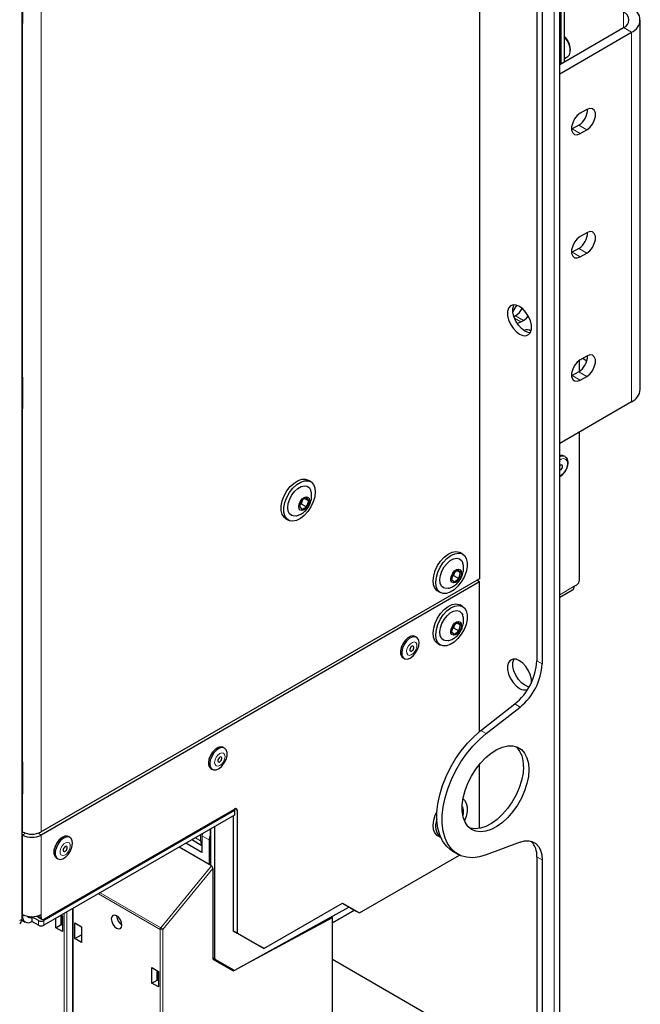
# Paper-space layout 'Blatt4' of a CAD drawing. Header units: millimetres. Extents: x 5 to 418, y 2 to 292.
# Tile 37 of 65: x 145 to 186, y 103 to 169. Entities that reach past the tile are written whole.
import ezdxf

# ---------------------------------------------------------------- set-up
doc = ezdxf.new("R2010")
doc.units = ezdxf.units.MM

psp = doc.layouts.new('Blatt4')

# ---------------------------------------------------------------- linework, layer by layer
at = {"color": 7, "linetype": 'Continuous', "lineweight": 25}
for p, q in [((180.877, 97.699), (180.877, 220.18)), ((179.361, 198.249), (179.361, 126.061)), ((179.715, 198.045), (179.715, 125.857)), ((181.186, 165.759), (181.186, 191.684)), ((175.561, 189.682), (175.561, 131.503)), ((145.229, 108.96), (145.229, 176.521)), ((145.261, 170.353), (145.261, 168.383)), ((145.261, 168.368), (145.261, 168.312)), ((186.223, 144.036), (186.223, 168.532)), ((145.242, 119.398), (145.242, 168.313)), ((180.877, 165.58), (185.107, 168.022)), ((180.877, 164.968), (185.637, 167.716)), ((181.589, 166.501), (181.589, 166.583)), ((181.186, 165.973), (181.408, 166.101)), ((182.667, 162.593), (182.243, 162.348)), ((181.713, 161.306), (181.662, 161.28)), ((182.137, 161.551), (181.713, 161.306)), ((182.243, 161), (182.667, 161.245)), ((182.667, 154.427), (182.243, 154.182)), ((182.137, 153.386), (181.713, 153.141)), ((181.713, 153.141), (181.662, 153.114)), ((182.243, 152.835), (182.667, 153.08)), ((177.947, 148.926), (177.844, 148.866)), ((178.301, 148.518), (178.478, 148.62)), ((178.528, 147.953), (178.529, 147.938)), ((182.667, 146.262), (182.243, 146.017)), ((182.192, 145.255), (182.192, 145.985)), ((182.415, 146.116), (182.632, 145.975)), ((182.632, 145.975), (182.676, 145.949)), ((181.713, 144.976), (181.662, 144.949)), ((182.137, 145.221), (181.713, 144.976)), ((182.243, 144.67), (182.667, 144.914)), ((145.261, 144.836), (145.261, 142.795)), ((145.261, 142.924), (145.242, 142.95)), ((185.637, 143.22), (180.877, 140.472)), ((182.192, 131.41), (182.192, 141.231)), ((181.236, 139.593), (181.165, 139.634)), ((164.366, 137.936), (164.189, 138.039)), ((163.778, 136.707), (163.623, 136.312)), ((163.726, 136.468), (163.672, 136.438)), ((163.726, 136.468), (163.695, 136.496)), ((163.832, 136.737), (163.726, 136.468)), ((163.726, 136.468), (164.079, 136.264)), ((164.085, 136.88), (163.778, 136.707)), ((163.967, 136.813), (164.235, 136.659)), ((164.079, 136.264), (164.235, 136.659)), ((164.235, 136.659), (164.085, 136.88)), ((163.623, 136.312), (163.773, 136.091)), ((163.773, 136.091), (164.079, 136.264)), ((162.714, 135.484), (162.891, 135.382)), ((174.442, 133.138), (174.265, 133.24)), ((173.814, 131.854), (173.702, 131.46)), ((174.117, 132.081), (173.814, 131.854)), ((173.896, 131.916), (173.842, 131.725)), ((174.075, 132.049), (174.308, 131.915)), ((174.308, 131.915), (174.117, 132.081)), ((174.196, 131.521), (174.308, 131.915)), ((175.561, 131.503), (146.499, 114.726)), ((175.561, 131.299), (146.499, 114.522)), ((173.702, 131.46), (173.893, 131.294)), ((173.842, 131.725), (173.76, 131.663)), ((173.788, 131.763), (173.842, 131.725)), ((173.842, 131.725), (174.196, 131.521)), ((173.893, 131.294), (174.196, 131.521)), ((175.561, 131.299), (175.384, 131.401)), ((175.561, 121.379), (175.561, 131.299)), ((172.79, 130.686), (172.967, 130.584)), ((180.877, 130.277), (181.734, 130.772)), ((181.838, 131.001), (182.015, 131.103)), ((174.442, 129.668), (174.265, 129.77)), ((174.117, 128.611), (173.814, 128.384)), ((174.075, 128.579), (174.308, 128.444)), ((174.308, 128.444), (174.117, 128.611)), ((173.814, 128.384), (173.702, 127.99)), ((173.702, 127.99), (173.893, 127.823)), ((173.842, 128.255), (173.76, 128.193)), ((173.788, 128.293), (173.842, 128.255)), ((173.896, 128.445), (173.842, 128.255)), ((173.842, 128.255), (174.196, 128.051)), ((173.893, 127.823), (174.196, 128.051)), ((174.196, 128.051), (174.308, 128.444)), ((171.39, 127.628), (171.302, 127.679)), ((172.79, 127.215), (172.967, 127.113)), ((170.486, 126.265), (170.574, 126.214)), ((175.654, 121.453), (177.901, 123.207)), ((176.007, 121.249), (178.254, 123.003)), ((158.662, 120.28), (158.574, 120.331)), ((145.261, 119.319), (145.261, 117.35)), ((157.758, 118.918), (157.846, 118.867)), ((175.561, 114.961), (175.561, 119.209)), ((145.242, 109.354), (145.242, 117.279)), ((145.261, 117.334), (145.261, 117.278)), ((146.675, 108.949), (159.315, 116.246)), ((159.315, 116.144), (146.675, 108.847)), ((159.227, 116.195), (159.315, 116.144)), ((159.227, 116.195), (159.227, 116.195)), ((159.315, 116.144), (159.315, 115.838)), ((159.492, 116.144), (159.492, 108.019)), ((174.414, 116.43), (174.449, 116.343)), ((159.315, 115.838), (146.675, 108.541)), ((159.227, 115.787), (159.227, 108.172)), ((157.712, 114.912), (157.712, 112.523)), ((158.021, 106.338), (158.021, 115.091)), ((145.261, 114.726), (145.242, 114.737)), ((145.261, 114.522), (145.242, 114.533)), ((148.409, 114.361), (148.321, 114.412)), ((156.536, 114.194), (157.158, 113.835)), ((157.158, 114.476), (157.158, 113.353)), ((157.636, 114.201), (157.636, 112.568)), ((172.79, 114.477), (172.967, 114.375)), ((157.636, 112.568), (155.643, 113.718)), ((157.158, 113.353), (156.085, 113.973)), ((178.254, 114.047), (176.007, 113.207)), ((147.505, 112.999), (147.593, 112.948)), ((167.606, 109.356), (174.244, 113.188)), ((173.768, 113.456), (174.122, 113.252)), ((179.361, 113.084), (179.361, 97.954)), ((179.715, 112.88), (179.715, 97.75)), ((157.801, 112.472), (157.636, 112.568)), ((157.889, 112.305), (157.889, 106.297)), ((148.582, 109.641), (148.582, 92.391)), ((159.345, 105.572), (166.899, 109.743)), ((161.259, 106.998), (166.474, 110.009)), ((166.474, 110.009), (167.606, 109.356)), ((166.474, 110.009), (167.341, 109.509)), ((166.899, 109.743), (166.899, 109.764)), ((145.261, 109.153), (145.261, 109.255)), ((145.88, 109.102), (145.88, 108.796)), ((146.322, 108.847), (145.88, 109.102)), ((146.285, 109.09), (146.55, 108.937)), ((146.499, 109.051), (146.499, 109.255)), ((147.478, 108.38), (147.478, 109.004)), ((147.832, 108.585), (147.832, 109.209)), ((147.836, 109.211), (147.92, 109.162)), ((147.868, 108.564), (147.868, 109.192)), ((147.92, 109.162), (147.92, 108.125)), ((159.612, 105.72), (165.803, 109.048)), ((165.723, 109.094), (165.803, 109.048)), ((165.803, 108.701), (167.271, 109.549)), ((167.271, 109.549), (165.803, 108.701)), ((165.803, 95.501), (165.803, 109.048)), ((167.341, 109.509), (167.606, 109.356)), ((145.21, 108.887), (145.442, 108.753)), ((146.322, 108.541), (145.88, 108.796)), ((147.478, 108.38), (147.832, 108.585)), ((147.92, 108.125), (147.478, 108.38)), ((147.872, 108.562), (147.832, 108.585)), ((147.872, 108.562), (147.92, 108.589)), ((148.719, 107.664), (148.719, 108.701)), ((148.719, 108.701), (149.161, 108.446)), ((149.161, 108.446), (149.161, 107.409)), ((148.719, 107.664), (149.161, 107.919)), ((149.161, 107.409), (148.719, 107.664)), ((159.227, 108.172), (159.492, 108.019)), ((160.994, 107.151), (159.227, 108.172)), ((159.492, 108.019), (161.259, 106.998)), ((161.259, 106.998), (160.994, 107.151)), ((157.889, 106.373), (158.984, 105.74)), ((153.842, 105.744), (154.284, 105.489)), ((153.842, 104.707), (153.842, 105.744)), ((157.889, 106.297), (159.238, 105.518)), ((158.047, 106.281), (159.284, 105.567)), ((158.938, 105.691), (159.003, 105.729)), ((158.984, 105.74), (159.284, 105.567)), ((165.803, 106.292), (176.533, 100.097)), ((154.196, 104.911), (154.196, 105.539)), ((154.232, 104.89), (154.232, 105.518)), ((154.284, 105.489), (154.284, 104.452)), ((159.238, 105.518), (159.32, 105.563)), ((153.842, 104.707), (154.196, 104.911)), ((154.284, 104.452), (153.842, 104.707)), ((154.236, 104.888), (154.196, 104.911)), ((154.236, 104.888), (154.284, 104.916))]:
    psp.add_line(p, q, dxfattribs=at)
at = {"color": 7, "linetype": 'Continuous', "lineweight": 18}
for p, q in [((180.51, 219.665), (180.51, 97.194)), ((180.928, 191.535), (180.928, 165.61)), ((180.97, 165.634), (180.97, 191.56)), ((181.165, 191.672), (181.165, 165.746)), ((145.213, 108.938), (145.213, 176.499)), ((146.499, 172.905), (146.499, 114.726)), ((185.107, 169.043), (185.107, 168.022)), ((145.229, 119.379), (145.229, 168.294)), ((145.261, 168.312), (145.261, 144.836)), ((185.107, 168.022), (185.637, 167.716)), ((185.637, 143.22), (185.637, 167.716)), ((182.243, 161), (181.713, 161.306)), ((182.667, 161.245), (182.137, 161.551)), ((182.667, 153.08), (182.137, 153.386)), ((182.243, 152.835), (181.713, 153.141)), ((178.301, 148.518), (177.882, 148.759)), ((178.478, 148.62), (177.947, 148.926)), ((182.243, 144.67), (181.713, 144.976)), ((182.667, 144.914), (182.137, 145.221)), ((145.261, 144.327), (145.242, 144.284)), ((145.261, 142.795), (145.261, 119.319)), ((180.893, 139.579), (180.877, 139.57)), ((180.974, 139.422), (180.877, 139.363)), ((181.838, 131.001), (180.877, 130.446)), ((179.361, 126.061), (179.715, 125.857)), ((178.254, 123.003), (177.901, 123.207)), ((175.654, 121.453), (176.007, 121.249)), ((145.242, 119.408), (145.248, 119.404)), ((145.229, 109.334), (145.229, 117.26)), ((145.261, 117.278), (145.261, 114.726)), ((159.492, 116.144), (159.315, 116.246)), ((157.749, 114.934), (157.749, 112.502)), ((145.464, 114.639), (145.261, 114.522)), ((145.261, 109.255), (145.261, 114.522)), ((146.296, 114.639), (146.499, 114.522)), ((146.499, 109.255), (146.499, 114.522)), ((156.721, 114.34), (157.072, 114.138)), ((157.072, 114.138), (157.072, 114.543)), ((157.636, 114.201), (157.158, 114.476)), ((179.715, 112.88), (179.361, 113.084)), ((154.429, 108.382), (157.801, 112.472)), ((157.889, 112.305), (154.56, 108.267)), ((154.384, 108.268), (150.294, 110.63)), ((150.414, 110.7), (154.429, 108.382)), ((148.618, 109.663), (148.618, 92.34)), ((145.229, 109.334), (145.229, 109.334)), ((145.229, 109.172), (145.261, 109.153)), ((145.356, 109.208), (145.261, 109.153)), ((145.88, 109.102), (145.871, 109.108)), ((146.296, 109.168), (146.499, 109.051)), ((148.02, 92.686), (148.02, 109.317)), ((148.196, 109.419), (148.196, 92.685)), ((145.061, 108.862), (145.213, 108.938)), ((146.322, 108.541), (146.322, 108.847)), ((146.675, 108.847), (146.675, 108.541)), ((154.384, 89.012), (154.384, 108.268)), ((154.56, 108.267), (154.56, 89.011)), ((157.889, 106.415), (158.021, 106.338)), ((158.047, 106.281), (157.889, 106.373))]:
    psp.add_line(p, q, dxfattribs=at)
at = {"color": 7, "linetype": 'Continuous', "lineweight": 25, "flags": 128}
for points in [[(145.261, 168.312), (145.248, 168.241), (145.242, 168.231)], [(181.408, 166.101), (181.518, 166.21), (181.581, 166.396), (181.579, 166.632), (181.511, 166.894), (181.384, 167.151), (181.212, 167.376), (181.186, 167.403)], [(182.667, 161.245), (182.867, 161.401), (183.042, 161.619), (183.172, 161.874), (183.242, 162.134), (183.242, 162.368), (183.172, 162.547), (183.042, 162.651), (182.867, 162.667), (182.667, 162.593)], [(182.243, 162.348), (182.043, 162.192), (181.868, 161.974), (181.738, 161.719), (181.668, 161.459), (181.668, 161.225), (181.738, 161.046), (181.868, 160.941), (182.043, 160.926), (182.243, 161)], [(182.243, 154.182), (182.043, 154.026), (181.868, 153.808), (181.738, 153.554), (181.668, 153.294), (181.668, 153.06), (181.738, 152.88), (181.868, 152.776), (182.043, 152.76), (182.243, 152.835)], [(182.667, 153.08), (182.867, 153.236), (183.042, 153.454), (183.172, 153.708), (183.242, 153.968), (183.242, 154.202), (183.172, 154.382), (183.042, 154.486), (182.867, 154.502), (182.667, 154.427)], [(178.212, 149.549), (177.988, 149.641), (177.782, 149.652), (177.611, 149.579), (177.489, 149.43), (177.425, 149.216), (177.425, 148.955), (177.489, 148.667), (177.611, 148.376), (177.782, 148.106), (177.988, 147.879), (178.212, 147.712), (178.436, 147.62), (178.642, 147.61), (178.814, 147.682), (178.936, 147.831), (179, 148.045), (179, 148.307), (178.936, 148.595), (178.814, 148.885), (178.642, 149.155), (178.436, 149.383), (178.212, 149.549)], [(178.566, 147.916), (178.342, 148.083), (178.136, 148.31), (177.965, 148.58), (177.842, 148.871), (177.779, 149.159), (177.779, 149.42), (177.842, 149.634), (177.855, 149.658)], [(178.478, 148.62), (178.677, 148.776), (178.798, 148.915)], [(178.047, 148.438), (178.101, 148.443), (178.301, 148.518)], [(178.923, 147.808), (178.79, 147.824), (178.566, 147.916)], [(182.667, 144.914), (182.867, 145.07), (183.042, 145.289), (183.172, 145.543), (183.242, 145.803), (183.242, 146.037), (183.172, 146.217), (183.042, 146.321), (182.867, 146.336), (182.667, 146.262)], [(182.243, 146.017), (182.043, 145.861), (181.868, 145.643), (181.738, 145.388), (181.668, 145.128), (181.668, 144.895), (181.738, 144.715), (181.868, 144.611), (182.043, 144.595), (182.243, 144.67)], [(145.242, 144.939), (145.248, 144.922), (145.261, 144.836)], [(145.261, 142.795), (145.248, 142.725), (145.242, 142.714)], [(180.877, 138.7), (180.926, 138.712), (180.977, 138.749), (181.022, 138.804), (181.054, 138.869), (181.069, 138.935), (181.063, 138.991), (181.038, 139.028), (180.997, 139.042), (180.947, 139.03), (180.947, 139.03)], [(180.947, 139.03), (180.896, 138.993), (180.877, 138.973)], [(162.714, 135.484), (162.601, 135.573), (162.478, 135.767), (162.415, 136.024), (162.418, 136.328), (162.486, 136.659), (162.614, 136.996), (162.795, 137.318), (163.017, 137.605), (163.267, 137.84), (163.528, 138.006), (163.784, 138.095), (164.019, 138.099), (164.189, 138.039)], [(164.671, 137.249), (164.636, 136.929), (164.537, 136.593), (164.381, 136.26), (164.178, 135.953), (163.94, 135.69), (163.683, 135.488), (163.422, 135.359), (163.174, 135.313), (162.955, 135.35), (162.778, 135.47), (162.655, 135.665), (162.592, 135.922), (162.595, 136.226), (162.663, 136.556), (162.791, 136.894), (162.972, 137.216), (163.194, 137.503), (163.443, 137.738), (163.705, 137.904), (163.961, 137.993), (164.196, 137.997), (164.396, 137.918), (164.547, 137.759), (164.641, 137.531), (164.671, 137.249)], [(163.401, 135.669), (163.298, 135.655), (163.113, 135.689), (162.97, 135.801), (162.88, 135.983), (162.851, 136.219), (162.884, 136.491), (162.978, 136.777), (163.125, 137.053), (163.312, 137.298), (163.526, 137.49), (163.747, 137.615), (163.959, 137.663), (164.144, 137.629), (164.287, 137.517), (164.371, 137.355)], [(164.282, 136.685), (164.254, 136.513), (164.176, 136.337), (164.061, 136.183), (163.925, 136.075), (163.79, 136.03), (163.676, 136.054), (163.601, 136.144), (163.575, 136.286), (163.604, 136.458), (163.681, 136.634), (163.797, 136.788), (163.932, 136.896), (164.067, 136.941), (164.181, 136.917), (164.257, 136.827), (164.282, 136.685)], [(172.79, 130.686), (172.754, 130.708), (172.605, 130.87), (172.513, 131.099), (172.485, 131.383), (172.523, 131.704), (172.623, 132.041), (172.781, 132.372), (172.985, 132.679), (173.224, 132.94), (173.482, 133.14), (173.742, 133.265), (173.989, 133.309), (174.207, 133.269), (174.265, 133.24)], [(174.354, 131.294), (174.131, 131.008), (173.881, 130.776), (173.62, 130.612), (173.364, 130.526), (173.129, 130.524), (172.931, 130.606), (172.781, 130.768), (172.69, 130.997), (172.662, 131.281), (172.699, 131.602), (172.8, 131.939), (172.958, 132.27), (173.162, 132.577), (173.401, 132.838), (173.658, 133.038), (173.919, 133.163), (174.166, 133.207), (174.384, 133.167), (174.56, 133.044), (174.681, 132.847), (174.742, 132.588), (174.737, 132.284), (174.667, 131.952), (174.537, 131.615), (174.354, 131.294)], [(173.48, 130.871), (173.352, 130.857), (173.171, 130.899), (173.033, 131.02), (172.95, 131.208), (172.927, 131.45), (172.968, 131.724), (173.068, 132.01), (173.22, 132.284), (173.411, 132.523), (173.626, 132.709), (173.847, 132.826), (174.057, 132.865), (174.238, 132.823), (174.376, 132.702), (174.449, 132.552)], [(174.225, 131.495), (174.103, 131.351), (173.965, 131.259), (173.834, 131.231), (173.729, 131.273), (173.665, 131.379), (173.654, 131.531), (173.696, 131.707), (173.785, 131.88), (173.907, 132.023), (174.045, 132.116), (174.176, 132.143), (174.282, 132.101), (174.345, 131.996), (174.356, 131.844), (174.314, 131.668), (174.225, 131.495)], [(172.79, 127.215), (172.754, 127.238), (172.605, 127.399), (172.513, 127.629), (172.485, 127.913), (172.523, 128.234), (172.623, 128.57), (172.781, 128.902), (172.985, 129.208), (173.224, 129.469), (173.482, 129.669), (173.742, 129.795), (173.989, 129.839), (174.207, 129.799), (174.265, 129.77)], [(174.354, 127.824), (174.131, 127.538), (173.881, 127.305), (173.62, 127.141), (173.364, 127.056), (173.129, 127.054), (172.931, 127.136), (172.781, 127.297), (172.69, 127.527), (172.662, 127.811), (172.699, 128.131), (172.8, 128.468), (172.958, 128.8), (173.162, 129.106), (173.401, 129.367), (173.658, 129.567), (173.919, 129.693), (174.166, 129.737), (174.384, 129.697), (174.56, 129.574), (174.681, 129.377), (174.742, 129.118), (174.737, 128.813), (174.667, 128.482), (174.537, 128.145), (174.354, 127.824)], [(173.48, 127.401), (173.352, 127.386), (173.171, 127.429), (173.033, 127.549), (172.95, 127.738), (172.927, 127.979), (172.968, 128.254), (173.068, 128.54), (173.22, 128.813), (173.411, 129.053), (173.626, 129.239), (173.847, 129.356), (174.057, 129.395), (174.238, 129.352), (174.376, 129.232), (174.449, 129.081)], [(174.225, 128.025), (174.103, 127.881), (173.965, 127.788), (173.834, 127.761), (173.729, 127.803), (173.665, 127.908), (173.654, 128.06), (173.696, 128.236), (173.785, 128.409), (173.907, 128.553), (174.045, 128.646), (174.176, 128.673), (174.282, 128.631), (174.345, 128.526), (174.356, 128.374), (174.314, 128.198), (174.225, 128.025)], [(171.302, 127.679), (171.18, 127.716), (171.001, 127.689), (170.812, 127.584), (170.63, 127.413), (170.478, 127.194), (170.371, 126.951), (170.32, 126.711), (170.331, 126.498), (170.404, 126.337), (170.486, 126.265)], [(171.268, 127.665), (171.09, 127.638), (170.9, 127.533), (170.719, 127.362), (170.566, 127.143), (170.459, 126.9), (170.408, 126.66), (170.42, 126.447), (170.492, 126.286), (170.618, 126.194), (170.783, 126.181), (170.969, 126.247), (171.157, 126.387), (171.326, 126.585), (171.458, 126.819), (171.538, 127.064), (171.558, 127.294), (171.516, 127.483), (171.415, 127.612), (171.268, 127.665)], [(171.136, 127.041), (171.087, 127.032), (171.036, 126.998), (170.989, 126.944), (170.955, 126.879), (170.939, 126.813), (170.943, 126.756), (170.966, 126.716), (171.005, 126.699), (171.054, 126.709), (171.106, 126.743), (171.152, 126.796), (171.186, 126.861), (171.202, 126.927), (171.198, 126.984), (171.175, 127.024), (171.136, 127.041)], [(179.006, 124.627), (179, 124.831), (178.936, 125.119), (178.814, 125.41), (178.642, 125.68), (178.436, 125.907), (178.212, 126.074), (177.988, 126.166), (177.782, 126.176), (177.611, 126.104), (177.489, 125.954), (177.425, 125.74), (177.425, 125.479), (177.489, 125.191), (177.611, 124.901), (177.782, 124.631), (177.988, 124.403), (178.212, 124.237), (178.212, 124.237)], [(178.566, 124.441), (178.342, 124.607), (178.136, 124.835), (177.965, 125.105), (177.842, 125.395), (177.779, 125.683), (177.779, 125.945), (177.842, 126.159), (177.855, 126.182)], [(178.854, 124.337), (178.79, 124.348), (178.566, 124.441)], [(173.768, 113.456), (173.636, 113.541), (173.347, 113.8), (173.108, 114.13), (172.926, 114.525), (172.802, 114.977), (172.74, 115.479), (172.74, 116.021), (172.802, 116.595), (172.926, 117.19), (173.108, 117.795), (173.347, 118.4), (173.636, 118.994), (173.973, 119.567), (174.35, 120.109), (174.76, 120.609), (175.198, 121.06), (175.654, 121.453)], [(176.007, 113.207), (175.551, 113.073), (175.114, 113.019), (174.703, 113.045), (174.326, 113.152), (173.99, 113.337), (173.7, 113.596), (173.462, 113.926), (173.279, 114.321), (173.156, 114.773), (173.094, 115.275), (173.094, 115.817), (173.156, 116.391), (173.279, 116.986), (173.462, 117.591), (173.7, 118.196), (173.99, 118.79), (174.326, 119.363), (174.703, 119.905), (175.114, 120.405), (175.551, 120.856), (176.007, 121.249)], [(158.574, 120.331), (158.564, 120.337), (158.407, 120.369), (158.223, 120.321), (158.034, 120.197), (157.858, 120.011), (157.716, 119.783), (157.623, 119.538), (157.589, 119.303)], [(157.677, 119.252), (157.705, 119.051), (157.793, 118.907), (157.93, 118.835), (158.103, 118.843), (158.292, 118.93), (158.477, 119.087), (158.638, 119.297), (158.757, 119.537), (158.822, 119.78), (158.825, 120.001), (158.766, 120.176), (158.652, 120.286), (158.495, 120.318), (158.312, 120.27), (158.122, 120.146), (157.947, 119.96), (157.805, 119.732), (157.712, 119.487), (157.677, 119.252)], [(178.831, 118.858), (178.799, 118.408), (178.705, 117.935), (178.55, 117.452), (178.341, 116.972), (178.081, 116.51), (177.78, 116.078), (177.445, 115.69), (177.087, 115.357), (176.715, 115.087), (176.341, 114.889), (175.974, 114.769), (175.627, 114.73), (175.307, 114.772), (175.026, 114.896), (174.791, 115.097), (174.608, 115.369), (174.483, 115.705), (174.42, 116.095), (174.42, 116.528), (174.483, 116.991), (174.608, 117.471), (174.791, 117.954), (175.026, 118.427), (175.307, 118.875), (175.627, 119.287), (175.974, 119.649), (176.341, 119.951), (176.715, 120.186), (177.087, 120.346), (177.445, 120.426), (177.78, 120.424), (178.081, 120.341), (178.341, 120.178), (178.55, 119.94), (178.705, 119.635), (178.799, 119.271), (178.831, 118.858)], [(145.242, 119.422), (145.248, 119.405), (145.26, 119.342)], [(158.21, 119.448), (158.219, 119.395), (158.247, 119.361), (158.29, 119.351), (158.34, 119.368), (158.391, 119.408), (158.435, 119.466), (158.464, 119.532), (158.475, 119.596), (158.466, 119.65), (158.438, 119.684), (158.395, 119.693), (158.345, 119.677), (158.294, 119.637), (158.251, 119.579), (158.221, 119.513), (158.21, 119.448)], [(178.478, 119.062), (178.446, 118.613), (178.351, 118.139), (178.197, 117.656), (177.987, 117.176), (177.728, 116.714), (177.426, 116.282), (177.092, 115.894), (176.733, 115.561), (176.362, 115.291), (175.987, 115.093), (175.621, 114.973), (175.273, 114.934), (174.954, 114.976), (174.892, 114.995)], [(145.261, 117.278), (145.248, 117.208), (145.242, 117.197)], [(174.468, 116.914), (174.56, 116.836), (174.681, 116.639), (174.742, 116.38), (174.737, 116.075), (174.667, 115.744), (174.563, 115.465)], [(172.79, 114.477), (172.754, 114.5), (172.605, 114.661), (172.513, 114.891), (172.485, 115.175), (172.523, 115.496), (172.623, 115.832), (172.745, 116.099)], [(148.321, 114.412), (148.246, 114.442), (148.075, 114.439), (147.886, 114.356), (147.7, 114.202), (147.537, 113.995), (147.415, 113.756), (147.347, 113.512), (147.34, 113.289), (147.396, 113.111), (147.505, 112.999)], [(148.469, 114.315), (148.334, 114.391), (148.163, 114.388), (147.974, 114.305), (147.788, 114.151), (147.626, 113.944), (147.504, 113.705), (147.436, 113.461), (147.429, 113.238), (147.484, 113.06), (147.595, 112.946), (147.751, 112.909), (147.933, 112.953), (148.123, 113.073), (148.299, 113.256), (148.444, 113.482), (148.54, 113.727), (148.578, 113.964), (148.553, 114.167), (148.469, 114.315)], [(156.536, 114.194), (156.533, 114.196), (156.505, 114.215)], [(157.174, 114.604), (157.165, 114.56), (157.158, 114.476)], [(148.197, 113.755), (148.159, 113.774), (148.111, 113.767), (148.059, 113.735), (148.012, 113.683), (147.977, 113.619), (147.959, 113.552), (147.961, 113.494), (147.982, 113.452), (148.02, 113.433), (148.068, 113.44), (148.12, 113.472), (148.167, 113.524), (148.202, 113.588), (148.22, 113.655), (148.219, 113.713), (148.197, 113.755)], [(178.254, 114.047), (178.552, 114.127), (178.831, 114.137), (179.083, 114.079), (179.301, 113.953), (179.478, 113.764), (179.608, 113.516), (179.688, 113.219), (179.715, 112.88)], [(151.501, 108.352), (151.637, 108.305), (151.751, 108.328), (151.828, 108.416), (151.855, 108.556), (151.828, 108.728), (151.751, 108.905), (151.637, 109.06), (151.501, 109.169), (151.366, 109.216), (151.251, 109.194), (151.175, 109.105), (151.148, 108.965), (151.175, 108.793), (151.251, 108.616), (151.366, 108.461), (151.501, 108.352)]]:
    psp.add_lwpolyline(points, dxfattribs=at)
at = {"color": 7, "linetype": 'Continuous', "lineweight": 18, "flags": 128}
for points in [[(180.877, 138.31), (180.984, 138.37), (181.146, 138.519), (181.279, 138.715), (181.367, 138.933), (181.396, 139.142), (181.363, 139.314), (181.273, 139.427), (181.137, 139.464), (180.974, 139.422), (180.974, 139.422)], [(171.241, 127.313), (171.114, 127.288), (170.98, 127.2), (170.86, 127.062), (170.772, 126.894), (170.73, 126.723), (170.739, 126.574), (170.799, 126.47), (170.9, 126.428), (171.028, 126.452), (171.161, 126.54), (171.281, 126.678), (171.369, 126.846), (171.411, 127.017), (171.402, 127.166), (171.342, 127.27), (171.241, 127.313)], [(157.999, 119.331), (158.023, 119.193), (158.096, 119.104), (158.206, 119.08), (158.337, 119.123), (158.469, 119.226), (158.581, 119.375), (158.658, 119.546), (158.686, 119.714), (158.662, 119.852), (158.59, 119.94), (158.479, 119.965), (158.348, 119.922), (158.217, 119.818), (158.104, 119.67), (158.028, 119.499), (157.999, 119.331)], [(148.368, 113.996), (148.27, 114.045), (148.144, 114.026), (148.01, 113.943), (147.889, 113.809), (147.797, 113.643), (147.751, 113.471), (147.756, 113.319), (147.811, 113.211), (147.909, 113.162), (148.035, 113.18), (148.169, 113.263), (148.291, 113.398), (148.382, 113.564), (148.429, 113.736), (148.424, 113.888), (148.368, 113.996)]]:
    psp.add_lwpolyline(points, dxfattribs=at)
at = {"color": 7, "linetype": 'Continuous', "lineweight": 25}
for centre, radius, start, end in [((184.913, 168.532), 0.546, 290.78342, 69.21658), ((185.327, 168.532), 0.873, 290.78342, 69.21658), ((180.408, 166.536), 1.182, 2.27095, 48.78997), ((181.484, 162.599), 1.234, 301.93711, 0.95437), ((181.484, 154.433), 1.234, 301.93711, 0.95437), ((179.097, 148.732), 1.395, 139.92869, 161.16418), ((177.279, 149.974), 1.243, 302.51161, 333.59631), ((178.714, 147.653), 0.354, 44.67597, 124.03226), ((181.484, 146.268), 1.234, 301.93711, 0.95437), ((185.222, 144.136), 1.006, 294.37466, 354.3052), ((181.012, 139.348), 0.324, 61.92821, 114.71877), ((181.808, 131.427), 0.384, 302.60548, 357.39452), ((181.6, 130.971), 0.24, 304.05635, 7.25583), ((175.456, 126.259), 3.91, 308.69084, 357.09274), ((175.81, 126.055), 3.91, 308.69084, 357.09274), ((178.544, 124.695), 0.565, 234.10327, 291.76044), ((176.781, 119.184), 1.701, 355.89216, 44.36227), ((157.984, 119.246), 0.399, 171.91173, 235.48023), ((159.384, 116.161), 0.109, 350.78596, 129.20329), ((173.62, 115.115), 0.981, 154.16878, 230.11601), ((145.88, 115.92), 1.345, 242.60967, 297.39033), ((145.88, 115.716), 1.345, 242.60967, 297.39033), ((177.99, 113.18), 1.375, 355.97315, 42.24357), ((145.204, 108.962), 0.025, 289.61793, 355.10021), ((145.218, 109.356), 0.024, 297.47499, 355.28164), ((145.638, 109.092), 0.382, 170.78596, 309.20329), ((145.88, 110.45), 1.345, 242.60967, 297.39033), ((145.741, 109.27), 0.217, 216.33269, 309.57117), ((146.338, 109.175), 0.1, 193.25058, 238.36327), ((146.606, 109.034), 0.109, 170.78596, 309.20329), ((152.245, 109.19), 0.743, 181.60056, 238.39406), ((146.499, 109.188), 0.384, 242.60967, 297.39033), ((146.499, 108.882), 0.384, 242.60967, 297.39033)]:
    psp.add_arc(centre, radius, start, end, dxfattribs=at)
at = {"color": 7, "linetype": 'Continuous', "lineweight": 18}
for centre, radius, start, end in [((145.218, 168.315), 0.0241, 297.52408, 354.66958), ((181.077, 139.29), 0.342, 62.35161, 122.55476), ((145.218, 119.4), 0.024, 297.47499, 355.28164), ((145.218, 117.281), 0.0241, 297.53044, 354.59073), ((157.157, 114.296), 0.18, 241.9209, 270.5257), ((154.576, 108.259), 0.192, 140.22793, 177.36071), ((154.17, 107.955), 0.5, 38.7383, 58.8203), ((154.473, 108.439), 0.193, 242.65648, 296.76622)]:
    psp.add_arc(centre, radius, start, end, dxfattribs=at)
for centre, major_axis, ratio, start_param, end_param in [((145.296, 168.336), (0.0462, 0.0887), 0.546409, 1.315828, 2.332537), ((145.259, 119.441), (0.0214, 0.0453), 0.514298, 3.32574, 3.603779), ((145.296, 119.422), (0.0462, 0.0887), 0.546409, 2.332537, 3.394553), ((145.296, 117.303), (0.0462, 0.0887), 0.546409, 1.315828, 2.332537), ((157.61, 114.44), (0.383, 0.645), 0.585717, 2.3636, 2.937337)]:
    psp.add_ellipse(centre, major_axis=major_axis, ratio=ratio, start_param=start_param, end_param=end_param, dxfattribs=at)
at = {"color": 7, "linetype": 'Continuous', "lineweight": 25}
for centre, major_axis, ratio, start_param, end_param in [((157.983, 114.408), (0.244, 0.437), 0.567218, 1.669994, 2.347686), ((157.8, 112.355), (-0.053, 0.124), 0.570543, 4.074198, 5.636268), ((144.772, 109.195), (-0.311, 0.543), 0.575324, 3.109661, 3.928364), ((158.11, 106.389), (0.063, 0.108), 0.579895, 2.358314, 3.143712), ((159.347, 105.675), (0.063, 0.108), 0.579895, 3.143712, 3.911657)]:
    psp.add_ellipse(centre, major_axis=major_axis, ratio=ratio, start_param=start_param, end_param=end_param, dxfattribs=at)
for points, knots in [([(145.242, 168.313), (145.242, 168.317), (145.243, 168.325), (145.248, 168.342), (145.254, 168.357), (145.259, 168.365), (145.261, 168.368)], [0, 0, 0, 0, 0.273493, 0.551895, 0.859159, 1, 1, 1, 1]), ([(180.877, 138.272), (180.907, 138.287), (181, 138.33), (181.143, 138.468), (181.289, 138.668), (181.392, 138.896), (181.441, 139.129), (181.427, 139.334), (181.359, 139.499), (181.274, 139.562), (181.234, 139.592)], [0, 0, 0, 0, 0.067984, 0.205579, 0.343956, 0.482461, 0.622281, 0.764994, 0.889007, 1, 1, 1, 1]), ([(164.427, 136.978), (164.426, 137.075), (164.423, 137.203), (164.376, 137.32), (164.365, 137.349)], [0, 0, 0, 0, 0.7560435, 1, 1, 1, 1]), ([(163.406, 135.673), (163.414, 135.673), (163.505, 135.684), (163.671, 135.758), (163.894, 135.892), (164.095, 136.086), (164.268, 136.334), (164.387, 136.623), (164.425, 136.846), (164.427, 136.962), (164.427, 136.978)], [0, 0, 0, 0, 0.013267, 0.155344, 0.30016, 0.453681, 0.620864, 0.804365, 0.972147, 1, 1, 1, 1]), ([(174.265, 131.428), (174.305, 131.494), (174.404, 131.658), (174.492, 131.937), (174.51, 132.238), (174.492, 132.44), (174.452, 132.535), (174.448, 132.544)], [0, 0, 0, 0, 0.1977764, 0.4883409, 0.73591, 0.9734993, 1, 1, 1, 1]), ([(173.487, 130.878), (173.508, 130.881), (173.612, 130.897), (173.788, 130.98), (174.007, 131.124), (174.163, 131.283), (174.241, 131.393), (174.265, 131.428)], [0, 0, 0, 0, 0.064501, 0.323237, 0.588794, 0.872061, 1, 1, 1, 1]), ([(174.265, 127.957), (174.305, 128.024), (174.404, 128.188), (174.492, 128.467), (174.51, 128.767), (174.492, 128.97), (174.452, 129.064), (174.448, 129.074)], [0, 0, 0, 0, 0.1977764, 0.4883409, 0.73591, 0.9734993, 1, 1, 1, 1]), ([(173.487, 127.408), (173.508, 127.411), (173.612, 127.427), (173.788, 127.509), (174.007, 127.654), (174.163, 127.813), (174.241, 127.923), (174.265, 127.957)], [0, 0, 0, 0, 0.064501, 0.323237, 0.588794, 0.872061, 1, 1, 1, 1]), ([(145.243, 119.391), (145.243, 119.39), (145.243, 119.39), (145.242, 119.395), (145.242, 119.398)], [0, 0, 0, 0, 0.446297, 1, 1, 1, 1]), ([(145.242, 117.279), (145.242, 117.283), (145.243, 117.291), (145.248, 117.308), (145.254, 117.323), (145.259, 117.331), (145.261, 117.334)], [0, 0, 0, 0, 0.273493, 0.551895, 0.859159, 1, 1, 1, 1]), ([(174.486, 115.811), (174.494, 115.885), (174.512, 116.051), (174.492, 116.232), (174.452, 116.326), (174.448, 116.336)], [0, 0, 0, 0, 0.421665, 0.941966, 1, 1, 1, 1])]:
    psp.add_open_spline(points, degree=3, knots=knots, dxfattribs=at)

doc.saveas('drawing.dxf')
